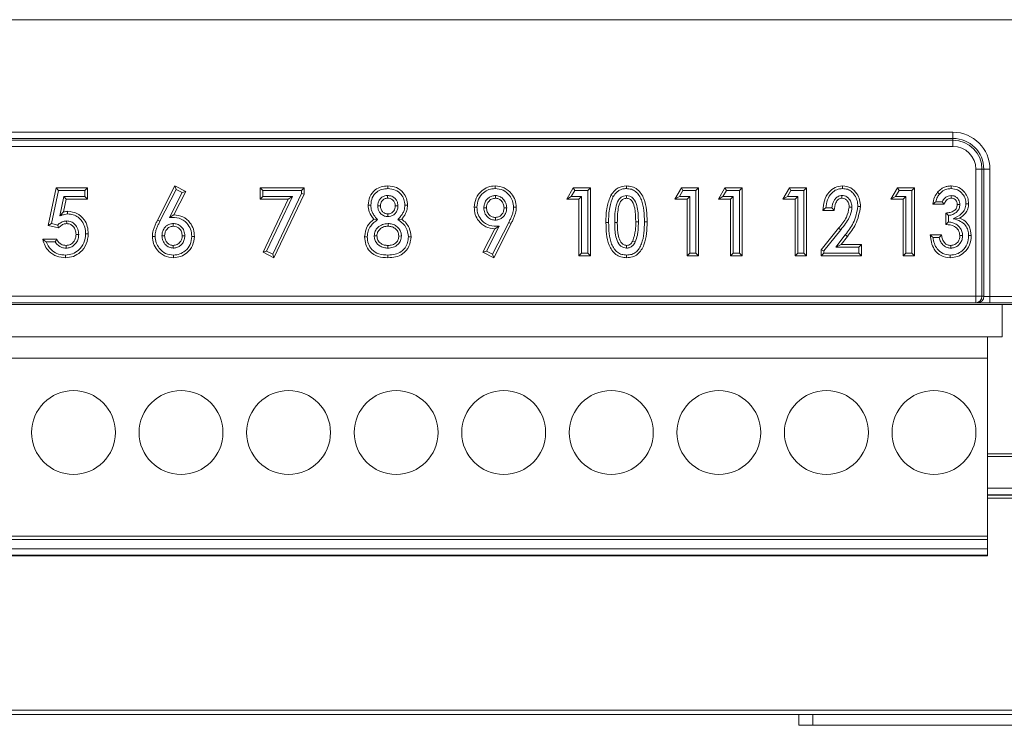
# Model space of a CAD drawing. Header units: millimetres. Extents: x 240 to 2023, y 154 to 1434.
# Tile 14 of 51: x 325 to 371, y 575 to 608. Entities that reach past the tile are written whole.
import ezdxf

# ---------------------------------------------------------------- set-up
doc = ezdxf.new("R2010")
doc.units = ezdxf.units.MM
doc.header["$LTSCALE"] = 7.5

msp = doc.modelspace()

# ---------------------------------------------------------------- linework, layer by layer
at = {"color": 7, "linetype": 'Continuous', "lineweight": 15}
for p, q in [((549.997, 607.863), (259.997, 607.863)), ((306.771, 602.63), (368.771, 602.63)), ((368.771, 602.343), (306.771, 602.343)), ((368.771, 602.343), (368.771, 602.63)), ((368.771, 602.259), (368.771, 602.343)), ((306.771, 602.259), (368.771, 602.259)), ((368.771, 601.972), (306.771, 601.972)), ((368.771, 602.259), (368.771, 601.972)), ((369.835, 595.003), (369.835, 600.908)), ((370.122, 600.908), (369.835, 600.908)), ((370.122, 600.908), (370.122, 595.003)), ((370.122, 600.908), (370.206, 600.908)), ((370.206, 594.998), (370.206, 600.908)), ((370.206, 600.908), (370.493, 600.908)), ((370.493, 600.908), (370.493, 594.991)), ((326.718, 598.289), (327.092, 600.05)), ((327.192, 599.927), (327.092, 600.05)), ((327.092, 600.05), (328.537, 600.05)), ((328.414, 599.927), (328.537, 600.05)), ((328.537, 600.05), (328.537, 599.521)), ((331.796, 598.547), (332.603, 600.132)), ((332.657, 599.966), (332.603, 600.132)), ((332.603, 600.132), (333.107, 599.876)), ((336.695, 599.927), (336.572, 600.05)), ((336.572, 599.521), (336.572, 600.05)), ((336.572, 600.05), (338.607, 600.05)), ((338.484, 599.927), (338.607, 600.05)), ((338.607, 600.05), (338.607, 599.755)), ((342.507, 600.008), (342.507, 600.132)), ((350.818, 599.521), (351.124, 600.05)), ((351.195, 599.927), (351.124, 600.05)), ((351.124, 600.05), (351.917, 600.05)), ((351.793, 599.927), (351.917, 600.05)), ((351.917, 600.05), (351.917, 596.875)), ((353.591, 600.008), (353.59, 600.132)), ((355.841, 599.521), (356.147, 600.05)), ((356.218, 599.927), (356.147, 600.05)), ((356.147, 600.05), (356.94, 600.05)), ((356.816, 599.927), (356.94, 600.05)), ((356.94, 600.05), (356.94, 596.875)), ((357.868, 599.521), (358.174, 600.05)), ((358.246, 599.927), (358.174, 600.05)), ((358.174, 600.05), (358.967, 600.05)), ((358.843, 599.927), (358.967, 600.05)), ((358.967, 600.05), (358.967, 596.875)), ((360.864, 599.521), (361.17, 600.05)), ((361.241, 599.927), (361.17, 600.05)), ((361.17, 600.05), (361.963, 600.05)), ((361.839, 599.927), (361.963, 600.05)), ((361.963, 600.05), (361.963, 596.875)), ((363.641, 600.008), (363.642, 600.132)), ((365.887, 599.521), (366.193, 600.05)), ((366.264, 599.927), (366.193, 600.05)), ((366.193, 600.05), (366.986, 600.05)), ((366.862, 599.927), (366.986, 600.05)), ((366.986, 600.05), (366.986, 596.875)), ((326.864, 598.382), (327.192, 599.927)), ((327.192, 599.927), (328.414, 599.927)), ((327.443, 599.645), (327.257, 598.748)), ((328.414, 599.645), (327.443, 599.645)), ((327.443, 599.645), (327.543, 599.521)), ((328.414, 599.927), (328.414, 599.645)), ((328.414, 599.645), (328.537, 599.521)), ((331.907, 598.492), (332.657, 599.966)), ((332.941, 599.822), (332.355, 598.67)), ((333.107, 599.876), (332.554, 598.788)), ((332.657, 599.966), (332.941, 599.822)), ((332.941, 599.822), (333.107, 599.876)), ((336.695, 599.645), (336.572, 599.521)), ((336.695, 599.645), (336.695, 599.927)), ((336.695, 599.927), (338.484, 599.927)), ((338.067, 599.645), (336.695, 599.645)), ((336.865, 597.104), (338.067, 599.645)), ((338.484, 599.782), (337.149, 596.961)), ((338.607, 599.755), (337.207, 596.794)), ((338.067, 599.645), (337.872, 599.521)), ((338.484, 599.927), (338.484, 599.782)), ((338.484, 599.782), (338.607, 599.755)), ((342.493, 599.685), (342.493, 599.562)), ((347.502, 599.686), (347.502, 599.562)), ((351.032, 599.645), (350.818, 599.521)), ((351.032, 599.645), (351.195, 599.927)), ((351.511, 599.645), (351.032, 599.645)), ((351.195, 599.927), (351.793, 599.927)), ((351.511, 599.645), (351.388, 599.521)), ((351.511, 596.999), (351.511, 599.645)), ((351.793, 599.927), (351.793, 596.999)), ((352.979, 599.638), (352.873, 599.7)), ((353.601, 599.686), (353.602, 599.562)), ((356.055, 599.645), (355.841, 599.521)), ((356.055, 599.645), (356.218, 599.927)), ((356.534, 599.645), (356.055, 599.645)), ((356.218, 599.927), (356.816, 599.927)), ((356.534, 599.645), (356.411, 599.521)), ((356.534, 596.999), (356.534, 599.645)), ((356.816, 599.927), (356.816, 596.999)), ((358.082, 599.645), (357.868, 599.521)), ((358.082, 599.645), (358.246, 599.927)), ((358.561, 599.645), (358.082, 599.645)), ((358.246, 599.927), (358.843, 599.927)), ((358.561, 599.645), (358.438, 599.521)), ((358.561, 596.999), (358.561, 599.645)), ((358.843, 599.927), (358.843, 596.999)), ((361.078, 599.645), (360.864, 599.521)), ((361.078, 599.645), (361.241, 599.927)), ((361.557, 599.645), (361.078, 599.645)), ((361.241, 599.927), (361.839, 599.927)), ((361.557, 599.645), (361.434, 599.521)), ((361.557, 596.999), (361.557, 599.645)), ((361.839, 599.927), (361.839, 596.999)), ((363.614, 599.685), (363.613, 599.562)), ((366.101, 599.645), (365.887, 599.521)), ((366.101, 599.645), (366.264, 599.927)), ((366.58, 599.645), (366.101, 599.645)), ((366.264, 599.927), (366.862, 599.927)), ((366.58, 599.645), (366.457, 599.521)), ((366.58, 596.999), (366.58, 599.645)), ((366.862, 599.927), (366.862, 596.999)), ((368.148, 599.756), (368.054, 599.837)), ((368.688, 599.685), (368.689, 599.562)), ((327.543, 599.521), (327.419, 598.921)), ((328.537, 599.521), (327.543, 599.521)), ((337.872, 599.521), (336.572, 599.521)), ((336.702, 597.048), (337.872, 599.521)), ((342.033, 599.201), (342.156, 599.201)), ((342.972, 599.206), (342.848, 599.206)), ((343.294, 599.232), (343.418, 599.233)), ((346.643, 599.142), (346.519, 599.142)), ((348.35, 599.137), (348.473, 599.138)), ((351.388, 599.521), (350.818, 599.521)), ((351.388, 596.875), (351.388, 599.521)), ((356.411, 599.521), (355.841, 599.521)), ((356.411, 596.875), (356.411, 599.521)), ((358.438, 599.521), (357.868, 599.521)), ((358.438, 596.875), (358.438, 599.521)), ((361.434, 599.521), (360.864, 599.521)), ((361.434, 596.875), (361.434, 599.521)), ((364.073, 599.139), (363.949, 599.14)), ((364.355, 599.18), (364.478, 599.18)), ((366.457, 599.521), (365.887, 599.521)), ((366.457, 596.875), (366.457, 599.521)), ((368.362, 599.277), (367.832, 599.277)), ((368.275, 599.4), (367.978, 599.4)), ((369.096, 599.263), (368.972, 599.263)), ((369.378, 599.3), (369.501, 599.299)), ((327.257, 598.748), (327.419, 598.921)), ((332.355, 598.67), (332.554, 598.788)), ((342.503, 598.706), (342.503, 598.829)), ((346.966, 599.111), (347.089, 599.112)), ((348.027, 599.11), (347.903, 599.11)), ((363.257, 598.992), (362.728, 598.992)), ((363.142, 599.115), (362.86, 599.115)), ((368.443, 598.341), (368.443, 598.87)), ((368.566, 598.457), (368.566, 598.76)), ((326.864, 598.382), (326.718, 598.289)), ((327.198, 598.179), (326.718, 598.289)), ((327.158, 598.314), (326.864, 598.382)), ((327.571, 598.505), (327.573, 598.381)), ((331.907, 598.492), (331.796, 598.547)), ((332.527, 598.383), (332.527, 598.259)), ((342.028, 598.569), (341.85, 598.585)), ((342.511, 598.383), (342.511, 598.259)), ((342.966, 598.562), (343.146, 598.585)), ((347.089, 597.103), (347.675, 598.256)), ((348.124, 598.436), (347.373, 596.96)), ((348.234, 598.381), (347.428, 596.794)), ((347.675, 598.256), (347.476, 598.137)), ((347.504, 598.543), (347.504, 598.666)), ((348.124, 598.436), (348.234, 598.381)), ((352.765, 598.431), (352.641, 598.432)), ((353.047, 598.425), (353.17, 598.425)), ((354.149, 598.462), (354.025, 598.462)), ((354.431, 598.462), (354.554, 598.462)), ((368.785, 598.609), (369.081, 598.634)), ((328.132, 597.879), (328.008, 597.879)), ((328.455, 597.899), (328.578, 597.899)), ((331.681, 597.787), (331.557, 597.787)), ((332.004, 597.814), (332.127, 597.815)), ((333.065, 597.815), (332.941, 597.815)), ((333.388, 597.782), (333.511, 597.782)), ((341.547, 597.764), (341.423, 597.765)), ((341.87, 597.817), (341.993, 597.816)), ((343.134, 597.804), (343.011, 597.803)), ((343.457, 597.765), (343.581, 597.765)), ((346.923, 597.048), (347.476, 598.137)), ((362.647, 597.164), (363.459, 598.165)), ((362.77, 597.12), (363.555, 598.087)), ((363.767, 597.859), (363.322, 597.281)), ((363.555, 598.087), (363.459, 598.165)), ((363.865, 597.784), (363.573, 597.405)), ((363.767, 597.859), (363.865, 597.784)), ((367.71, 597.852), (368.24, 597.852)), ((369.218, 597.826), (369.094, 597.827)), ((369.5, 597.822), (369.623, 597.822)), ((326.461, 597.649), (327.113, 597.649)), ((326.626, 597.525), (327.04, 597.525)), ((327.549, 597.24), (327.549, 597.364)), ((332.528, 597.24), (332.529, 597.364)), ((342.504, 597.24), (342.504, 597.364)), ((353.601, 597.24), (353.602, 597.364)), ((354.004, 597.527), (353.894, 597.582)), ((363.322, 597.281), (363.573, 597.405)), ((363.573, 597.405), (364.519, 597.405)), ((364.396, 597.281), (364.519, 597.405)), ((364.519, 597.405), (364.519, 596.875)), ((367.845, 597.729), (368.136, 597.729)), ((368.673, 597.24), (368.675, 597.364)), ((327.516, 596.917), (327.517, 596.794)), ((332.539, 596.917), (332.539, 596.794)), ((336.865, 597.104), (336.702, 597.048)), ((337.207, 596.794), (336.702, 597.048)), ((337.149, 596.961), (336.865, 597.104)), ((337.149, 596.961), (337.207, 596.794)), ((342.51, 596.917), (342.51, 596.794)), ((347.089, 597.103), (346.923, 597.048)), ((347.428, 596.794), (346.923, 597.048)), ((347.373, 596.96), (347.089, 597.103)), ((347.373, 596.96), (347.428, 596.794)), ((351.511, 596.999), (351.388, 596.875)), ((351.917, 596.875), (351.388, 596.875)), ((351.793, 596.999), (351.511, 596.999)), ((351.793, 596.999), (351.917, 596.875)), ((353.604, 596.917), (353.604, 596.794)), ((356.534, 596.999), (356.411, 596.875)), ((356.94, 596.875), (356.411, 596.875)), ((356.816, 596.999), (356.534, 596.999)), ((356.816, 596.999), (356.94, 596.875)), ((358.561, 596.999), (358.438, 596.875)), ((358.967, 596.875), (358.438, 596.875)), ((358.843, 596.999), (358.561, 596.999)), ((358.843, 596.999), (358.967, 596.875)), ((361.557, 596.999), (361.434, 596.875)), ((361.963, 596.875), (361.434, 596.875)), ((361.839, 596.999), (361.557, 596.999)), ((361.839, 596.999), (361.963, 596.875)), ((362.77, 597.12), (362.647, 597.164)), ((362.647, 596.875), (362.647, 597.164)), ((362.77, 596.999), (362.647, 596.875)), ((364.519, 596.875), (362.647, 596.875)), ((362.77, 596.999), (362.77, 597.12)), ((364.396, 596.999), (362.77, 596.999)), ((363.322, 597.281), (364.396, 597.281)), ((364.396, 597.281), (364.396, 596.999)), ((364.396, 596.999), (364.519, 596.875)), ((366.58, 596.999), (366.457, 596.875)), ((366.986, 596.875), (366.457, 596.875)), ((366.862, 596.999), (366.58, 596.999)), ((366.862, 596.999), (366.986, 596.875)), ((368.647, 596.917), (368.647, 596.794)), ((304.686, 594.618), (397.807, 594.618)), ((305.707, 595.003), (369.835, 595.003)), ((369.835, 594.703), (305.707, 594.703)), ((370.122, 595.003), (369.835, 595.003)), ((369.835, 594.703), (369.835, 595.003)), ((369.919, 594.698), (369.835, 594.703)), ((370.122, 595.003), (370.206, 594.998)), ((370.493, 594.691), (370.493, 594.991)), ((370.493, 594.991), (371.685, 594.991)), ((371.685, 594.691), (370.493, 594.691)), ((371.059, 594.618), (371.059, 593.122)), ((305.489, 593.122), (370.379, 593.122)), ((370.379, 593.122), (370.379, 592.122)), ((371.059, 593.122), (370.379, 593.122)), ((305.489, 592.122), (370.379, 592.122)), ((370.379, 592.122), (370.379, 583.852)), ((370.379, 587.678), (371.939, 587.678)), ((371.939, 587.548), (370.379, 587.548)), ((370.379, 585.756), (371.939, 585.756)), ((305.489, 583.852), (370.379, 583.852)), ((370.379, 583.686), (305.489, 583.686)), ((370.379, 583.852), (370.379, 583.686)), ((370.379, 583.26), (370.379, 583.686)), ((305.489, 583.26), (370.379, 583.26)), ((370.379, 583.26), (370.379, 582.964)), ((305.489, 582.964), (370.379, 582.964)), ((305.489, 582.931), (370.379, 582.931)), ((370.379, 582.964), (370.379, 582.931)), ((285.107, 575.548), (450.721, 575.548)), ((449.408, 575.748), (286.507, 575.748)), ((361.601, 575.048), (361.601, 575.548)), ((362.251, 575.548), (362.251, 575.048)), ((361.601, 575.048), (373.601, 575.048))]:
    msp.add_line(p, q, dxfattribs=at)
at = {"color": 106, "linetype": 'Continuous', "lineweight": 15}
for p, q in [((370.379, 586.069), (371.939, 586.069)), ((371.939, 585.769), (370.379, 585.769)), ((371.939, 585.606), (370.379, 585.606))]:
    msp.add_line(p, q, dxfattribs=at)
at = {"color": 7, "linetype": 'Continuous', "lineweight": 15, "flags": 128}
for points in [[(347.492, 600.008), (347.491, 600.077), (347.491, 600.132)], [(368.693, 600.008), (368.694, 600.077), (368.694, 600.132)], [(341.71, 599.242), (341.641, 599.242), (341.586, 599.242)], [(327.616, 598.828), (327.616, 598.897), (327.616, 598.951)]]:
    msp.add_lwpolyline(points, dxfattribs=at)
at = {"color": 7, "linetype": 'Continuous', "lineweight": 15}
for centre in [(327.889, 588.664), (332.889, 588.664), (337.889, 588.664), (342.889, 588.664), (347.889, 588.664), (352.889, 588.664), (357.889, 588.664), (362.889, 588.664), (367.889, 588.664)]:
    msp.add_circle(centre, 1.95, dxfattribs=at)
for centre, radius, start, end in [((368.771, 600.908), 1.722, 0, 90), ((368.771, 600.908), 1.435, 0, 90), ((368.771, 600.908), 1.351, 0, 90), ((368.771, 600.908), 1.064, 0, 90), ((369.827, 594.998), 0.295, 271.6437, 0.9048), ((369.911, 594.994), 0.295, 271.6469, 0.9044)]:
    msp.add_arc(centre, radius, start, end, dxfattribs=at)
for points, knots in [([(341.586, 599.242), (341.601, 599.376), (341.632, 599.645), (341.878, 599.948), (342.19, 600.109), (342.401, 600.124), (342.507, 600.132)], [0, 0, 0, 0, 0.279761, 0.558876, 0.779248, 1, 1, 1, 1]), ([(342.507, 600.132), (342.641, 600.119), (342.91, 600.094), (343.215, 599.853), (343.388, 599.548), (343.408, 599.338), (343.418, 599.233)], [0, 0, 0, 0, 0.2798727, 0.5590435, 0.7795677, 1, 1, 1, 1]), ([(346.519, 599.142), (346.535, 599.287), (346.567, 599.577), (346.83, 599.9), (347.15, 600.101), (347.377, 600.122), (347.491, 600.132)], [0, 0, 0, 0, 0.279686, 0.55938, 0.779639, 1, 1, 1, 1]), ([(347.491, 600.132), (347.637, 600.115), (347.93, 600.082), (348.243, 599.803), (348.441, 599.481), (348.462, 599.252), (348.473, 599.138)], [0, 0, 0, 0, 0.279522, 0.55921, 0.779616, 1, 1, 1, 1]), ([(352.873, 599.7), (352.975, 599.836), (353.159, 600.08), (353.458, 600.116), (353.59, 600.132)], [0, 0, 0, 0, 0.559335, 1, 1, 1, 1]), ([(353.59, 600.132), (353.68, 600.125), (353.861, 600.111), (354.106, 599.978), (354.29, 599.776), (354.533, 599.287), (354.545, 598.828), (354.554, 598.462)], [0, 0, 0, 0, 0.125139, 0.250119, 0.375208, 0.500565, 1, 1, 1, 1]), ([(362.728, 598.992), (362.742, 599.144), (362.769, 599.448), (362.967, 599.834), (363.281, 600.092), (363.522, 600.119), (363.642, 600.132)], [0, 0, 0, 0, 0.280949, 0.560706, 0.780357, 1, 1, 1, 1]), ([(363.642, 600.132), (363.775, 600.114), (364.041, 600.08), (364.305, 599.798), (364.45, 599.49), (364.469, 599.283), (364.478, 599.18)], [0, 0, 0, 0, 0.278994, 0.558228, 0.779171, 1, 1, 1, 1]), ([(368.054, 599.837), (368.113, 599.896), (368.208, 599.993), (368.379, 600.079), (368.533, 600.125), (368.64, 600.129), (368.694, 600.132)], [0, 0, 0, 0, 0.339633, 0.559695, 0.779831, 1, 1, 1, 1]), ([(368.694, 600.132), (368.815, 600.117), (369.058, 600.089), (369.318, 599.856), (369.477, 599.585), (369.493, 599.394), (369.501, 599.299)], [0, 0, 0, 0, 0.279414, 0.559072, 0.779463, 1, 1, 1, 1]), ([(341.71, 599.242), (341.723, 599.359), (341.749, 599.59), (341.959, 599.85), (342.228, 599.989), (342.412, 600.002), (342.507, 600.008)], [0, 0, 0, 0, 0.282183, 0.554918, 0.772686, 1, 1, 1, 1]), ([(342.493, 599.685), (342.448, 599.682), (342.354, 599.676), (342.224, 599.61), (342.115, 599.502), (342.043, 599.359), (342.036, 599.252), (342.033, 599.201)], [0, 0, 0, 0, 0.178995, 0.37629, 0.569314, 0.794715, 1, 1, 1, 1]), ([(342.972, 599.206), (342.969, 599.249), (342.964, 599.342), (342.906, 599.476), (342.801, 599.595), (342.656, 599.674), (342.545, 599.682), (342.493, 599.685)], [0, 0, 0, 0, 0.170955, 0.367755, 0.562379, 0.793091, 1, 1, 1, 1]), ([(342.507, 600.008), (342.625, 599.998), (342.856, 599.976), (343.119, 599.769), (343.268, 599.507), (343.286, 599.324), (343.294, 599.232)], [0, 0, 0, 0, 0.283511, 0.556754, 0.776879, 1, 1, 1, 1]), ([(346.643, 599.142), (346.657, 599.27), (346.684, 599.524), (346.915, 599.806), (347.193, 599.982), (347.391, 599.999), (347.492, 600.008)], [0, 0, 0, 0, 0.281281, 0.560864, 0.778434, 1, 1, 1, 1]), ([(347.502, 599.686), (347.449, 599.681), (347.338, 599.672), (347.189, 599.59), (347.064, 599.464), (346.979, 599.299), (346.97, 599.172), (346.966, 599.111)], [0, 0, 0, 0, 0.183768, 0.379427, 0.566606, 0.791079, 1, 1, 1, 1]), ([(347.492, 600.008), (347.619, 599.994), (347.875, 599.966), (348.148, 599.721), (348.322, 599.439), (348.34, 599.238), (348.35, 599.137)], [0, 0, 0, 0, 0.278938, 0.557998, 0.778399, 1, 1, 1, 1]), ([(348.027, 599.11), (348.02, 599.188), (348.005, 599.347), (347.871, 599.536), (347.697, 599.663), (347.567, 599.678), (347.502, 599.686)], [0, 0, 0, 0, 0.268449, 0.549865, 0.777332, 1, 1, 1, 1]), ([(352.641, 598.432), (352.643, 598.677), (352.645, 599.115), (352.803, 599.521), (352.873, 599.7)], [0, 0, 0, 0, 0.560945, 1, 1, 1, 1]), ([(352.765, 598.431), (352.766, 598.669), (352.767, 599.085), (352.916, 599.472), (352.979, 599.638)], [0, 0, 0, 0, 0.571805, 1, 1, 1, 1]), ([(352.979, 599.638), (353.029, 599.711), (353.11, 599.828), (353.271, 599.941), (353.425, 600), (353.534, 600.005), (353.591, 600.008)], [0, 0, 0, 0, 0.349729, 0.563832, 0.775671, 1, 1, 1, 1]), ([(353.601, 599.686), (353.552, 599.681), (353.452, 599.67), (353.32, 599.591), (353.167, 599.418), (353.053, 599.012), (353.05, 598.655), (353.047, 598.425)], [0, 0, 0, 0, 0.096558, 0.197138, 0.294479, 0.545267, 1, 1, 1, 1]), ([(353.591, 600.008), (353.669, 600.002), (353.824, 599.991), (354.031, 599.877), (354.189, 599.701), (354.413, 599.246), (354.423, 598.812), (354.431, 598.462)], [0, 0, 0, 0, 0.119027, 0.234169, 0.351512, 0.475537, 1, 1, 1, 1]), ([(354.149, 598.462), (354.146, 598.685), (354.143, 599.032), (354.017, 599.416), (353.876, 599.586), (353.751, 599.67), (353.65, 599.68), (353.601, 599.686)], [0, 0, 0, 0, 0.4541675, 0.7039367, 0.7968648, 0.900574, 1, 1, 1, 1]), ([(362.86, 599.115), (362.88, 599.242), (362.919, 599.491), (363.102, 599.791), (363.359, 599.981), (363.547, 599.999), (363.641, 600.008)], [0, 0, 0, 0, 0.293283, 0.573924, 0.785905, 1, 1, 1, 1]), ([(363.614, 599.685), (363.559, 599.679), (363.447, 599.665), (363.316, 599.561), (363.192, 599.383), (363.162, 599.224), (363.142, 599.115)], [0, 0, 0, 0, 0.204066, 0.41048, 0.596641, 1, 1, 1, 1]), ([(364.073, 599.139), (364.068, 599.207), (364.058, 599.349), (363.967, 599.517), (363.848, 599.624), (363.734, 599.677), (363.653, 599.683), (363.614, 599.685)], [0, 0, 0, 0, 0.257318, 0.536147, 0.692175, 0.856352, 1, 1, 1, 1]), ([(363.641, 600.008), (363.717, 600.003), (363.865, 599.991), (364.063, 599.876), (364.217, 599.693), (364.329, 599.455), (364.346, 599.272), (364.355, 599.18)], [0, 0, 0, 0, 0.185144, 0.364015, 0.547032, 0.772865, 1, 1, 1, 1]), ([(367.832, 599.277), (367.851, 599.391), (367.884, 599.595), (368.002, 599.763), (368.054, 599.837)], [0, 0, 0, 0, 0.560194, 1, 1, 1, 1]), ([(367.978, 599.4), (367.998, 599.473), (368.034, 599.602), (368.113, 599.71), (368.148, 599.756)], [0, 0, 0, 0, 0.566064, 1, 1, 1, 1]), ([(368.148, 599.756), (368.198, 599.807), (368.28, 599.891), (368.424, 599.964), (368.556, 600.002), (368.647, 600.006), (368.693, 600.008)], [0, 0, 0, 0, 0.343977, 0.559321, 0.775626, 1, 1, 1, 1]), ([(368.688, 599.685), (368.639, 599.68), (368.539, 599.669), (368.383, 599.574), (368.315, 599.466), (368.275, 599.4)], [0, 0, 0, 0, 0.280521, 0.568771, 1, 1, 1, 1]), ([(369.096, 599.263), (369.094, 599.299), (369.089, 599.378), (369.043, 599.492), (368.957, 599.599), (368.833, 599.674), (368.735, 599.682), (368.688, 599.685)], [0, 0, 0, 0, 0.167759, 0.36058, 0.551897, 0.788105, 1, 1, 1, 1]), ([(368.693, 600.008), (368.796, 599.996), (369.001, 599.973), (369.221, 599.775), (369.358, 599.545), (369.371, 599.382), (369.378, 599.3)], [0, 0, 0, 0, 0.27791, 0.556721, 0.776078, 1, 1, 1, 1]), ([(341.85, 598.585), (341.767, 598.695), (341.617, 598.891), (341.596, 599.135), (341.586, 599.242)], [0, 0, 0, 0, 0.559572, 1, 1, 1, 1]), ([(342.028, 598.569), (341.966, 598.637), (341.867, 598.745), (341.77, 598.921), (341.719, 599.078), (341.713, 599.187), (341.71, 599.242)], [0, 0, 0, 0, 0.358589, 0.573276, 0.783874, 1, 1, 1, 1]), ([(342.033, 599.201), (342.035, 599.157), (342.041, 599.065), (342.096, 598.932), (342.195, 598.812), (342.335, 598.721), (342.448, 598.711), (342.503, 598.706)], [0, 0, 0, 0, 0.1720826, 0.3643745, 0.5555479, 0.7849353, 1, 1, 1, 1]), ([(342.493, 599.562), (342.441, 599.556), (342.337, 599.544), (342.225, 599.443), (342.164, 599.323), (342.159, 599.242), (342.156, 599.201)], [0, 0, 0, 0, 0.279488, 0.558834, 0.779274, 1, 1, 1, 1]), ([(342.156, 599.201), (342.161, 599.148), (342.171, 599.041), (342.262, 598.918), (342.378, 598.841), (342.461, 598.833), (342.503, 598.829)], [0, 0, 0, 0, 0.279997, 0.559467, 0.779671, 1, 1, 1, 1]), ([(342.848, 599.206), (342.843, 599.259), (342.834, 599.365), (342.739, 599.487), (342.618, 599.553), (342.534, 599.559), (342.493, 599.562)], [0, 0, 0, 0, 0.27994, 0.559217, 0.779398, 1, 1, 1, 1]), ([(342.503, 598.706), (342.549, 598.709), (342.646, 598.716), (342.78, 598.783), (342.891, 598.898), (342.961, 599.045), (342.968, 599.154), (342.972, 599.206)], [0, 0, 0, 0, 0.18044, 0.378926, 0.572555, 0.798281, 1, 1, 1, 1]), ([(342.503, 598.829), (342.557, 598.835), (342.665, 598.847), (342.78, 598.954), (342.84, 599.079), (342.846, 599.164), (342.848, 599.206)], [0, 0, 0, 0, 0.279489, 0.558723, 0.779125, 1, 1, 1, 1]), ([(343.294, 599.232), (343.288, 599.149), (343.277, 599.012), (343.186, 598.838), (343.083, 598.7), (343.006, 598.609), (342.966, 598.562)], [0, 0, 0, 0, 0.325125, 0.532487, 0.755704, 1, 1, 1, 1]), ([(343.418, 599.233), (343.412, 599.151), (343.403, 599.016), (343.331, 598.842), (343.246, 598.708), (343.179, 598.626), (343.146, 598.585)], [0, 0, 0, 0, 0.339526, 0.559511, 0.779755, 1, 1, 1, 1]), ([(347.476, 598.137), (347.331, 598.155), (347.041, 598.192), (346.728, 598.471), (346.545, 598.8), (346.528, 599.028), (346.519, 599.142)], [0, 0, 0, 0, 0.279352, 0.559069, 0.779393, 1, 1, 1, 1]), ([(347.675, 598.256), (347.521, 598.254), (347.225, 598.251), (346.875, 598.486), (346.672, 598.801), (346.653, 599.028), (346.643, 599.142)], [0, 0, 0, 0, 0.292597, 0.564147, 0.779059, 1, 1, 1, 1]), ([(347.502, 599.562), (347.438, 599.553), (347.311, 599.535), (347.176, 599.409), (347.1, 599.262), (347.093, 599.162), (347.089, 599.112)], [0, 0, 0, 0, 0.279201, 0.558984, 0.779374, 1, 1, 1, 1]), ([(347.903, 599.11), (347.898, 599.173), (347.887, 599.299), (347.782, 599.445), (347.65, 599.545), (347.551, 599.556), (347.502, 599.562)], [0, 0, 0, 0, 0.2801086, 0.5598972, 0.7800838, 1, 1, 1, 1]), ([(348.35, 599.137), (348.344, 599.056), (348.334, 598.922), (348.266, 598.743), (348.199, 598.591), (348.149, 598.488), (348.124, 598.436)], [0, 0, 0, 0, 0.3255133, 0.5390877, 0.767987, 1, 1, 1, 1]), ([(348.473, 599.138), (348.467, 599.047), (348.456, 598.897), (348.382, 598.7), (348.311, 598.539), (348.26, 598.434), (348.234, 598.381)], [0, 0, 0, 0, 0.339529, 0.559562, 0.779776, 1, 1, 1, 1]), ([(353.602, 599.562), (353.546, 599.553), (353.435, 599.535), (353.277, 599.362), (353.178, 598.98), (353.173, 598.647), (353.17, 598.425)], [0, 0, 0, 0, 0.124237, 0.248757, 0.498447, 1, 1, 1, 1]), ([(354.025, 598.462), (354.023, 598.677), (354.02, 599), (353.906, 599.36), (353.763, 599.533), (353.655, 599.552), (353.602, 599.562)], [0, 0, 0, 0, 0.501651, 0.75123, 0.876094, 1, 1, 1, 1]), ([(363.613, 599.562), (363.582, 599.559), (363.52, 599.553), (363.413, 599.486), (363.285, 599.304), (363.268, 599.117), (363.257, 598.992)], [0, 0, 0, 0, 0.125234, 0.250483, 0.500353, 1, 1, 1, 1]), ([(363.459, 598.165), (363.596, 598.326), (363.84, 598.612), (363.916, 598.979), (363.949, 599.14)], [0, 0, 0, 0, 0.561806, 1, 1, 1, 1]), ([(363.555, 598.087), (363.633, 598.185), (363.778, 598.367), (363.978, 598.684), (364.064, 598.95), (364.072, 599.116), (364.073, 599.139)], [0, 0, 0, 0, 0.31596, 0.583147, 0.942217, 1, 1, 1, 1]), ([(363.949, 599.14), (363.945, 599.196), (363.938, 599.309), (363.861, 599.45), (363.747, 599.547), (363.658, 599.557), (363.613, 599.562)], [0, 0, 0, 0, 0.280539, 0.560354, 0.780197, 1, 1, 1, 1]), ([(364.355, 599.18), (364.303, 598.913), (364.208, 598.426), (363.904, 598.036), (363.767, 597.859)], [0, 0, 0, 0, 0.5479662, 1, 1, 1, 1]), ([(364.478, 599.18), (364.424, 598.893), (364.326, 598.378), (364.006, 597.966), (363.865, 597.784)], [0, 0, 0, 0, 0.557888, 1, 1, 1, 1]), ([(367.978, 599.4), (367.95, 599.377), (367.9, 599.336), (367.853, 599.295), (367.832, 599.277)], [0, 0, 0, 0, 0.5600157, 1, 1, 1, 1]), ([(368.275, 599.4), (368.29, 599.377), (368.318, 599.336), (368.348, 599.295), (368.362, 599.277)], [0, 0, 0, 0, 0.560011, 1, 1, 1, 1]), ([(368.689, 599.562), (368.646, 599.556), (368.559, 599.544), (368.431, 599.445), (368.388, 599.341), (368.362, 599.277)], [0, 0, 0, 0, 0.2801176, 0.5608935, 1, 1, 1, 1]), ([(368.443, 598.87), (368.511, 598.877), (368.647, 598.89), (368.827, 598.964), (368.948, 599.102), (368.964, 599.209), (368.972, 599.263)], [0, 0, 0, 0, 0.281483, 0.561063, 0.780703, 1, 1, 1, 1]), ([(368.566, 598.76), (368.634, 598.771), (368.777, 598.796), (368.955, 598.911), (369.073, 599.079), (369.088, 599.201), (369.096, 599.263)], [0, 0, 0, 0, 0.255696, 0.542935, 0.771285, 1, 1, 1, 1]), ([(368.972, 599.263), (368.968, 599.306), (368.96, 599.393), (368.888, 599.494), (368.791, 599.554), (368.723, 599.559), (368.689, 599.562)], [0, 0, 0, 0, 0.2801234, 0.5596616, 0.779646, 1, 1, 1, 1]), ([(369.378, 599.3), (369.368, 599.213), (369.349, 599.041), (369.138, 598.779), (368.923, 598.675), (368.785, 598.609)], [0, 0, 0, 0, 0.266393, 0.528313, 1, 1, 1, 1]), ([(369.501, 599.299), (369.495, 599.222), (369.481, 599.067), (369.35, 598.814), (369.183, 598.702), (369.081, 598.634)], [0, 0, 0, 0, 0.28062, 0.561105, 1, 1, 1, 1]), ([(327.257, 598.748), (327.329, 598.77), (327.446, 598.808), (327.568, 598.822), (327.616, 598.828)], [0, 0, 0, 0, 0.607091, 1, 1, 1, 1]), ([(327.419, 598.921), (327.455, 598.93), (327.52, 598.947), (327.587, 598.95), (327.616, 598.951)], [0, 0, 0, 0, 0.559986, 1, 1, 1, 1]), ([(327.616, 598.951), (327.766, 598.933), (328.065, 598.897), (328.384, 598.6), (328.555, 598.251), (328.57, 598.016), (328.578, 597.899)], [0, 0, 0, 0, 0.27929, 0.558768, 0.779159, 1, 1, 1, 1]), ([(327.616, 598.828), (327.704, 598.822), (327.877, 598.809), (328.11, 598.683), (328.302, 598.486), (328.434, 598.214), (328.448, 598.005), (328.455, 597.899)], [0, 0, 0, 0, 0.187221, 0.3689, 0.554323, 0.772647, 1, 1, 1, 1]), ([(332.355, 598.67), (332.509, 598.672), (332.806, 598.675), (333.156, 598.439), (333.358, 598.123), (333.378, 597.897), (333.388, 597.782)], [0, 0, 0, 0, 0.292797, 0.564294, 0.779121, 1, 1, 1, 1]), ([(332.554, 598.788), (332.699, 598.77), (332.99, 598.734), (333.303, 598.455), (333.485, 598.124), (333.503, 597.896), (333.511, 597.782)], [0, 0, 0, 0, 0.2793444, 0.5590646, 0.7793965, 1, 1, 1, 1]), ([(346.966, 599.111), (346.974, 599.033), (346.99, 598.871), (347.127, 598.678), (347.311, 598.56), (347.441, 598.549), (347.504, 598.543)], [0, 0, 0, 0, 0.2695473, 0.5542356, 0.784006, 1, 1, 1, 1]), ([(347.089, 599.112), (347.095, 599.048), (347.108, 598.921), (347.214, 598.772), (347.354, 598.68), (347.454, 598.671), (347.504, 598.666)], [0, 0, 0, 0, 0.280012, 0.559548, 0.779689, 1, 1, 1, 1]), ([(347.504, 598.543), (347.556, 598.547), (347.665, 598.556), (347.812, 598.637), (347.933, 598.764), (348.014, 598.927), (348.023, 599.05), (348.027, 599.11)], [0, 0, 0, 0, 0.1822159, 0.3802127, 0.5698845, 0.7919011, 1, 1, 1, 1]), ([(347.504, 598.666), (347.566, 598.675), (347.691, 598.691), (347.821, 598.818), (347.894, 598.963), (347.9, 599.061), (347.903, 599.11)], [0, 0, 0, 0, 0.279121, 0.558758, 0.779321, 1, 1, 1, 1]), ([(362.86, 599.115), (362.835, 599.092), (362.79, 599.051), (362.747, 599.01), (362.728, 598.992)], [0, 0, 0, 0, 0.560029, 1, 1, 1, 1]), ([(363.142, 599.115), (363.163, 599.092), (363.201, 599.051), (363.24, 599.01), (363.257, 598.992)], [0, 0, 0, 0, 0.560018, 1, 1, 1, 1]), ([(368.566, 598.76), (368.543, 598.78), (368.502, 598.816), (368.461, 598.854), (368.443, 598.87)], [0, 0, 0, 0, 0.5600015, 1, 1, 1, 1]), ([(327.571, 598.505), (327.517, 598.499), (327.427, 598.49), (327.315, 598.437), (327.23, 598.381), (327.182, 598.337), (327.158, 598.314)], [0, 0, 0, 0, 0.350257, 0.576655, 0.788289, 1, 1, 1, 1]), ([(327.158, 598.314), (327.165, 598.289), (327.178, 598.244), (327.192, 598.199), (327.198, 598.179)], [0, 0, 0, 0, 0.560016, 1, 1, 1, 1]), ([(327.573, 598.381), (327.523, 598.375), (327.441, 598.366), (327.341, 598.308), (327.264, 598.249), (327.22, 598.202), (327.198, 598.179)], [0, 0, 0, 0, 0.338847, 0.559104, 0.779494, 1, 1, 1, 1]), ([(328.132, 597.879), (328.125, 597.963), (328.111, 598.134), (327.974, 598.343), (327.785, 598.483), (327.642, 598.497), (327.571, 598.505)], [0, 0, 0, 0, 0.2665142, 0.5464132, 0.7739023, 1, 1, 1, 1]), ([(328.008, 597.879), (328.003, 597.949), (327.992, 598.088), (327.883, 598.254), (327.737, 598.364), (327.627, 598.376), (327.573, 598.381)], [0, 0, 0, 0, 0.28036, 0.559902, 0.780029, 1, 1, 1, 1]), ([(331.557, 597.787), (331.564, 597.878), (331.575, 598.029), (331.648, 598.226), (331.719, 598.388), (331.771, 598.494), (331.796, 598.547)], [0, 0, 0, 0, 0.339521, 0.559572, 0.779785, 1, 1, 1, 1]), ([(331.681, 597.787), (331.687, 597.869), (331.697, 598.003), (331.764, 598.183), (331.831, 598.337), (331.882, 598.44), (331.907, 598.492)], [0, 0, 0, 0, 0.325617, 0.539154, 0.767701, 1, 1, 1, 1]), ([(332.527, 598.383), (332.473, 598.379), (332.363, 598.37), (332.216, 598.288), (332.097, 598.16), (332.015, 597.997), (332.008, 597.874), (332.004, 597.814)], [0, 0, 0, 0, 0.185545, 0.381847, 0.570839, 0.792985, 1, 1, 1, 1]), ([(332.527, 598.259), (332.464, 598.251), (332.339, 598.234), (332.209, 598.107), (332.136, 597.962), (332.13, 597.864), (332.127, 597.815)], [0, 0, 0, 0, 0.279086, 0.558671, 0.779195, 1, 1, 1, 1]), ([(333.065, 597.815), (333.057, 597.894), (333.042, 598.055), (332.904, 598.246), (332.721, 598.365), (332.59, 598.377), (332.527, 598.383)], [0, 0, 0, 0, 0.2691251, 0.552221, 0.7818072, 1, 1, 1, 1]), ([(332.941, 597.815), (332.936, 597.879), (332.924, 598.006), (332.816, 598.154), (332.677, 598.246), (332.577, 598.255), (332.527, 598.259)], [0, 0, 0, 0, 0.28004, 0.559767, 0.779843, 1, 1, 1, 1]), ([(341.423, 597.765), (341.449, 597.947), (341.496, 598.274), (341.742, 598.49), (341.85, 598.585)], [0, 0, 0, 0, 0.558253, 1, 1, 1, 1]), ([(341.547, 597.764), (341.554, 597.855), (341.568, 598.033), (341.722, 598.331), (341.91, 598.477), (342.028, 598.569)], [0, 0, 0, 0, 0.27621, 0.546264, 1, 1, 1, 1]), ([(342.511, 598.383), (342.426, 598.375), (342.251, 598.36), (342.042, 598.221), (341.896, 598.034), (341.879, 597.89), (341.87, 597.817)], [0, 0, 0, 0, 0.268938, 0.547411, 0.77238, 1, 1, 1, 1]), ([(342.511, 598.259), (342.44, 598.253), (342.298, 598.242), (342.129, 598.13), (342.013, 597.983), (342, 597.872), (341.993, 597.816)], [0, 0, 0, 0, 0.280343, 0.560176, 0.780261, 1, 1, 1, 1]), ([(343.134, 597.804), (343.13, 597.863), (343.12, 597.983), (343.032, 598.144), (342.894, 598.278), (342.715, 598.369), (342.578, 598.378), (342.511, 598.383)], [0, 0, 0, 0, 0.1848084, 0.3787192, 0.5670896, 0.7897855, 1, 1, 1, 1]), ([(343.011, 597.803), (343.002, 597.874), (342.984, 598.016), (342.841, 598.165), (342.678, 598.248), (342.567, 598.256), (342.511, 598.259)], [0, 0, 0, 0, 0.279261, 0.558851, 0.779183, 1, 1, 1, 1]), ([(342.966, 598.562), (343.046, 598.508), (343.201, 598.405), (343.407, 598.139), (343.438, 597.907), (343.457, 597.765)], [0, 0, 0, 0, 0.29664, 0.568108, 1, 1, 1, 1]), ([(343.146, 598.585), (343.217, 598.529), (343.36, 598.418), (343.536, 598.139), (343.564, 597.906), (343.581, 597.765)], [0, 0, 0, 0, 0.280585, 0.561117, 1, 1, 1, 1]), ([(353.604, 596.794), (353.515, 596.8), (353.336, 596.812), (353.091, 596.937), (352.91, 597.137), (352.661, 597.614), (352.65, 598.069), (352.641, 598.432)], [0, 0, 0, 0, 0.125205, 0.250174, 0.375268, 0.500632, 1, 1, 1, 1]), ([(353.604, 596.917), (353.526, 596.923), (353.373, 596.932), (353.165, 597.039), (353.009, 597.212), (352.78, 597.656), (352.772, 598.085), (352.765, 598.431)], [0, 0, 0, 0, 0.1205957, 0.234945, 0.3517392, 0.4759785, 1, 1, 1, 1]), ([(353.047, 598.425), (353.049, 598.206), (353.052, 597.865), (353.187, 597.491), (353.333, 597.33), (353.457, 597.255), (353.554, 597.245), (353.601, 597.24)], [0, 0, 0, 0, 0.454398, 0.707136, 0.799779, 0.902126, 1, 1, 1, 1]), ([(353.17, 598.425), (353.172, 598.215), (353.174, 597.9), (353.296, 597.55), (353.444, 597.39), (353.549, 597.372), (353.602, 597.364)], [0, 0, 0, 0, 0.501553, 0.750909, 0.875765, 1, 1, 1, 1]), ([(354.431, 598.462), (354.422, 598.112), (354.412, 597.679), (354.194, 597.224), (354.044, 597.043), (353.836, 596.932), (353.683, 596.922), (353.604, 596.917)], [0, 0, 0, 0, 0.525006, 0.65023, 0.76727, 0.879928, 1, 1, 1, 1]), ([(354.554, 598.462), (354.545, 598.099), (354.531, 597.557), (354.201, 596.985), (353.875, 596.812), (353.694, 596.8), (353.604, 596.794)], [0, 0, 0, 0, 0.500572, 0.749486, 0.874585, 1, 1, 1, 1]), ([(353.894, 597.582), (353.941, 597.743), (354.025, 598.03), (354.025, 598.33), (354.025, 598.462)], [0, 0, 0, 0, 0.558818, 1, 1, 1, 1]), ([(354.004, 597.527), (354.043, 597.633), (354.105, 597.805), (354.133, 598.054), (354.147, 598.258), (354.148, 598.394), (354.149, 598.462)], [0, 0, 0, 0, 0.353228, 0.572062, 0.78725, 1, 1, 1, 1]), ([(368.566, 598.457), (368.543, 598.436), (368.502, 598.398), (368.461, 598.358), (368.443, 598.341)], [0, 0, 0, 0, 0.56001, 1, 1, 1, 1]), ([(369.094, 597.827), (369.08, 597.914), (369.053, 598.088), (368.805, 598.307), (368.58, 598.328), (368.443, 598.341)], [0, 0, 0, 0, 0.27934, 0.559598, 1, 1, 1, 1]), ([(369.218, 597.826), (369.213, 597.89), (369.202, 598.018), (369.108, 598.19), (368.962, 598.331), (368.776, 598.425), (368.635, 598.447), (368.566, 598.457)], [0, 0, 0, 0, 0.189032, 0.383704, 0.573359, 0.792522, 1, 1, 1, 1]), ([(368.785, 598.609), (368.899, 598.575), (369.112, 598.513), (369.359, 598.322), (369.483, 598.075), (369.494, 597.907), (369.5, 597.822)], [0, 0, 0, 0, 0.307337, 0.569573, 0.780319, 1, 1, 1, 1]), ([(369.081, 598.634), (369.17, 598.593), (369.349, 598.512), (369.575, 598.228), (369.605, 597.976), (369.623, 597.822)], [0, 0, 0, 0, 0.280564, 0.561135, 1, 1, 1, 1]), ([(328.455, 597.899), (328.44, 597.755), (328.411, 597.47), (328.16, 597.148), (327.85, 596.948), (327.628, 596.928), (327.516, 596.917)], [0, 0, 0, 0, 0.28278, 0.562262, 0.779439, 1, 1, 1, 1]), ([(328.578, 597.899), (328.562, 597.738), (328.528, 597.418), (328.246, 597.055), (327.894, 596.829), (327.642, 596.806), (327.517, 596.794)], [0, 0, 0, 0, 0.27985, 0.5595753, 0.7797302, 1, 1, 1, 1]), ([(327.549, 597.24), (327.609, 597.245), (327.732, 597.256), (327.895, 597.348), (328.029, 597.489), (328.118, 597.673), (328.127, 597.812), (328.132, 597.879)], [0, 0, 0, 0, 0.186721, 0.380472, 0.569057, 0.789926, 1, 1, 1, 1]), ([(327.549, 597.364), (327.621, 597.374), (327.766, 597.394), (327.916, 597.541), (327.997, 597.709), (328.005, 597.822), (328.008, 597.879)], [0, 0, 0, 0, 0.279088, 0.558764, 0.779163, 1, 1, 1, 1]), ([(332.539, 596.794), (332.393, 596.811), (332.102, 596.844), (331.788, 597.122), (331.59, 597.444), (331.568, 597.673), (331.557, 597.787)], [0, 0, 0, 0, 0.279533, 0.559143, 0.7796, 1, 1, 1, 1]), ([(332.539, 596.917), (332.411, 596.932), (332.156, 596.96), (331.883, 597.205), (331.709, 597.486), (331.69, 597.687), (331.681, 597.787)], [0, 0, 0, 0, 0.279356, 0.557712, 0.778394, 1, 1, 1, 1]), ([(332.004, 597.814), (332.011, 597.737), (332.026, 597.577), (332.16, 597.389), (332.335, 597.263), (332.464, 597.248), (332.528, 597.24)], [0, 0, 0, 0, 0.2682886, 0.551088, 0.7773999, 1, 1, 1, 1]), ([(332.127, 597.815), (332.133, 597.752), (332.144, 597.626), (332.248, 597.48), (332.38, 597.381), (332.479, 597.37), (332.529, 597.364)], [0, 0, 0, 0, 0.2801067, 0.559816, 0.7800609, 1, 1, 1, 1]), ([(332.528, 597.24), (332.582, 597.245), (332.692, 597.254), (332.841, 597.335), (332.967, 597.461), (333.051, 597.628), (333.06, 597.754), (333.065, 597.815)], [0, 0, 0, 0, 0.182393, 0.378812, 0.566852, 0.791091, 1, 1, 1, 1]), ([(332.529, 597.364), (332.592, 597.373), (332.72, 597.39), (332.855, 597.517), (332.931, 597.664), (332.938, 597.765), (332.941, 597.815)], [0, 0, 0, 0, 0.279201, 0.559005, 0.779409, 1, 1, 1, 1]), ([(333.388, 597.782), (333.374, 597.655), (333.346, 597.401), (333.115, 597.12), (332.837, 596.944), (332.639, 596.926), (332.539, 596.917)], [0, 0, 0, 0, 0.28133, 0.561091, 0.778387, 1, 1, 1, 1]), ([(333.511, 597.782), (333.495, 597.638), (333.463, 597.348), (333.199, 597.026), (332.88, 596.824), (332.653, 596.804), (332.539, 596.794)], [0, 0, 0, 0, 0.279659, 0.559391, 0.779631, 1, 1, 1, 1]), ([(342.51, 596.794), (342.354, 596.799), (342.044, 596.81), (341.664, 597.05), (341.456, 597.401), (341.434, 597.643), (341.423, 597.765)], [0, 0, 0, 0, 0.280897, 0.559221, 0.779512, 1, 1, 1, 1]), ([(342.51, 596.917), (342.366, 596.922), (342.092, 596.93), (341.756, 597.139), (341.576, 597.443), (341.557, 597.656), (341.547, 597.764)], [0, 0, 0, 0, 0.293059, 0.561608, 0.777863, 1, 1, 1, 1]), ([(341.87, 597.817), (341.875, 597.757), (341.885, 597.635), (341.976, 597.471), (342.117, 597.338), (342.3, 597.253), (342.438, 597.244), (342.504, 597.24)], [0, 0, 0, 0, 0.187423, 0.38217, 0.571091, 0.791152, 1, 1, 1, 1]), ([(341.993, 597.816), (342.003, 597.744), (342.022, 597.601), (342.167, 597.452), (342.335, 597.374), (342.448, 597.367), (342.504, 597.364)], [0, 0, 0, 0, 0.279093, 0.55859, 0.779055, 1, 1, 1, 1]), ([(342.504, 597.24), (342.588, 597.246), (342.761, 597.258), (342.979, 597.392), (343.115, 597.59), (343.128, 597.734), (343.134, 597.804)], [0, 0, 0, 0, 0.263641, 0.547418, 0.777977, 1, 1, 1, 1]), ([(342.504, 597.364), (342.575, 597.368), (342.716, 597.378), (342.89, 597.483), (342.996, 597.636), (343.006, 597.748), (343.011, 597.803)], [0, 0, 0, 0, 0.280648, 0.560032, 0.779899, 1, 1, 1, 1]), ([(343.457, 597.765), (343.45, 597.675), (343.435, 597.496), (343.313, 597.254), (343.118, 597.05), (342.833, 596.931), (342.62, 596.922), (342.51, 596.917)], [0, 0, 0, 0, 0.187747, 0.373218, 0.554491, 0.769959, 1, 1, 1, 1]), ([(343.581, 597.765), (343.561, 597.613), (343.522, 597.309), (343.235, 596.967), (342.869, 596.81), (342.63, 596.799), (342.51, 596.794)], [0, 0, 0, 0, 0.279634, 0.558803, 0.778976, 1, 1, 1, 1]), ([(367.845, 597.729), (367.819, 597.752), (367.774, 597.793), (367.73, 597.834), (367.71, 597.852)], [0, 0, 0, 0, 0.559998, 1, 1, 1, 1]), ([(368.647, 596.794), (368.499, 596.812), (368.203, 596.848), (367.803, 597.241), (367.746, 597.621), (367.71, 597.852)], [0, 0, 0, 0, 0.2802295, 0.5603666, 1, 1, 1, 1]), ([(368.136, 597.729), (368.153, 597.749), (368.186, 597.791), (368.222, 597.832), (368.24, 597.852)], [0, 0, 0, 0, 0.5000048, 1, 1, 1, 1]), ([(368.24, 597.852), (368.251, 597.786), (368.275, 597.653), (368.368, 597.484), (368.514, 597.379), (368.621, 597.369), (368.675, 597.364)], [0, 0, 0, 0, 0.280824, 0.560243, 0.779934, 1, 1, 1, 1]), ([(369.5, 597.822), (369.487, 597.689), (369.461, 597.427), (369.239, 597.126), (368.954, 596.942), (368.75, 596.926), (368.647, 596.917)], [0, 0, 0, 0, 0.284413, 0.563614, 0.778508, 1, 1, 1, 1]), ([(369.623, 597.822), (369.609, 597.673), (369.579, 597.376), (369.325, 597.033), (368.998, 596.823), (368.764, 596.804), (368.647, 596.794)], [0, 0, 0, 0, 0.279949, 0.559665, 0.779664, 1, 1, 1, 1]), ([(368.673, 597.24), (368.729, 597.245), (368.843, 597.254), (368.996, 597.338), (369.12, 597.47), (369.204, 597.638), (369.213, 597.765), (369.218, 597.826)], [0, 0, 0, 0, 0.18731, 0.383675, 0.57239, 0.792866, 1, 1, 1, 1]), ([(368.675, 597.364), (368.74, 597.372), (368.872, 597.388), (369.007, 597.522), (369.083, 597.673), (369.091, 597.776), (369.094, 597.827)], [0, 0, 0, 0, 0.279029, 0.558466, 0.779154, 1, 1, 1, 1]), ([(326.626, 597.525), (326.594, 597.548), (326.537, 597.589), (326.485, 597.631), (326.461, 597.649)], [0, 0, 0, 0, 0.560022, 1, 1, 1, 1]), ([(327.517, 596.794), (327.378, 596.806), (327.102, 596.831), (326.77, 597.049), (326.553, 597.335), (326.492, 597.544), (326.461, 597.649)], [0, 0, 0, 0, 0.279868, 0.559347, 0.779504, 1, 1, 1, 1]), ([(327.516, 596.917), (327.407, 596.926), (327.19, 596.942), (326.922, 597.093), (326.728, 597.293), (326.66, 597.448), (326.626, 597.525)], [0, 0, 0, 0, 0.284424, 0.561832, 0.779794, 1, 1, 1, 1]), ([(327.04, 597.525), (327.054, 597.548), (327.077, 597.59), (327.102, 597.631), (327.113, 597.649)], [0, 0, 0, 0, 0.560021, 1, 1, 1, 1]), ([(327.04, 597.525), (327.082, 597.47), (327.152, 597.377), (327.29, 597.293), (327.418, 597.247), (327.506, 597.243), (327.549, 597.24)], [0, 0, 0, 0, 0.339363, 0.565273, 0.788895, 1, 1, 1, 1]), ([(327.113, 597.649), (327.139, 597.604), (327.19, 597.515), (327.335, 597.394), (327.468, 597.375), (327.549, 597.364)], [0, 0, 0, 0, 0.281098, 0.561813, 1, 1, 1, 1]), ([(353.601, 597.24), (353.652, 597.246), (353.755, 597.256), (353.905, 597.359), (353.968, 597.466), (354.004, 597.527)], [0, 0, 0, 0, 0.292077, 0.589958, 1, 1, 1, 1]), ([(353.602, 597.364), (353.638, 597.368), (353.71, 597.375), (353.819, 597.452), (353.865, 597.533), (353.894, 597.582)], [0, 0, 0, 0, 0.279794, 0.559911, 1, 1, 1, 1]), ([(368.647, 596.917), (368.53, 596.93), (368.296, 596.954), (368.042, 597.179), (367.895, 597.448), (367.862, 597.634), (367.845, 597.729)], [0, 0, 0, 0, 0.277102, 0.549261, 0.770855, 1, 1, 1, 1]), ([(368.136, 597.729), (368.155, 597.663), (368.194, 597.523), (368.322, 597.355), (368.496, 597.255), (368.615, 597.245), (368.673, 597.24)], [0, 0, 0, 0, 0.260164, 0.5479, 0.78272, 1, 1, 1, 1]), ([(369.919, 594.698), (369.946, 594.697), (370.002, 594.695), (370.157, 594.692), (370.327, 594.691), (370.439, 594.691), (370.493, 594.691)], [0, 0, 0, 0, 0.273639, 0.561578, 0.786364, 1, 1, 1, 1]), ([(370.493, 594.991), (370.465, 594.991), (370.406, 594.991), (370.323, 594.993), (370.247, 594.995), (370.22, 594.997), (370.206, 594.998)], [0, 0, 0, 0, 0.219887, 0.459888, 0.71989, 1, 1, 1, 1])]:
    msp.add_open_spline(points, degree=3, knots=knots, dxfattribs=at)

doc.saveas('drawing.dxf')
